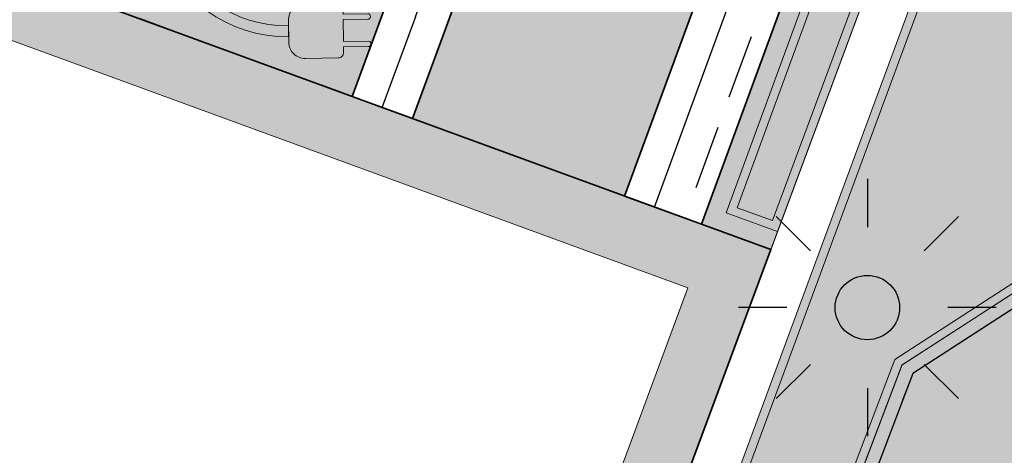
# Model space of a CAD drawing. Header units: metres. Extents: x 154038 to 155227, y 461678 to 462519.
# Tile 249 of 256: x 154745.21 to 154752.85, y 462262.03 to 462265.41. Entities that reach past the tile are written whole.
import ezdxf

# ---------------------------------------------------------------- set-up
doc = ezdxf.new("R2010")
doc.units = ezdxf.units.M
doc.linetypes.add('DASHED', pattern=[0.75, 0.5, -0.25])
doc.linetypes.add('VH-OPSLUITBAND_100X200', pattern=[16, 8, -2, 4, -2])
for name, color, linetype, lineweight in [('B-WE-IE-TERREINAFSCHEIDING_KUNSTMATIG_MUUR-G', 1, 'IE-TERREINAFSCHEIDING_KUNSTMATIG-SO', 18), ('N-WE-KL-ET_LS_OV_LICHTMAST-G', 2, 'Continuous', 25), ('N-WE-KL-ET_LS_OV_LICHTMAST_4M-S', 1, 'Continuous', 25), ('N-WE-VH-KANTOPSLUITING_OPSLUITBAND_100X200-G', 150, 'VH-OPSLUITBAND_100X200', 0), ('N-WE-VH-KANTOPSLUITING_TROTTOIRBAND_130 150-G', 2, 'Continuous', 0), ('N-WE-VH-KANTVERHARDING_MOLGOOT-G', 6, 'Continuous', 18), ('N-WE-VH-KANTVERHARDING_TROTTOIR-STREKLAAG-G', 220, 'Continuous', 18), ('N-WE-VH-VERHARDING_GRASSTEEN_parkeren-G', 3, 'Continuous', 18), ('N-WE-VH-VERHARDING_GRASSTEEN_parkeren-V', 73, 'Continuous', 18), ('N-WE-VH-VERHARDING_STRAATBAKSTEEN-TROTTOIR-HV_DF-G', 2, 'Continuous', 18), ('N-WE-VH-VERHARDING_STRAATBAKSTEEN_Rijbaan-KV_DF-G', 160, 'Continuous', 35), ('N-WE-VH-VERHARDING_STRAATBAKSTEEN_Uitstapstrook_Parkeren-HV_KF-G', 170, 'Continuous', 35), ('N-WE-VW-MARKERING_LAADPLEK-S', 1, 'Continuous', 5)]:
    doc.layers.add(name, color=color, linetype=linetype, lineweight=lineweight)
for name, color, linetype in [('N-GV-GR-GROENVOORZIENING_GRAS-Kazerne-G', 6, 'Continuous'), ('N-PV-VW-MARKERING_Pvak-G', 161, 'DASHED'), ('N-WE-VW-MARKERING_Pvak-H', 21, 'Continuous')]:
    doc.layers.add(name, color=color, linetype=linetype)
doc.layers.add('N-GV-GR-GROENVOORZIENING_GRAS-Kazerne-V', color=7, linetype='Continuous', true_color=0xa8ad00)
for name, color, linetype, lineweight, true_color in [('N-WE-VH-KANTOPSLUITING_OPSLUITBAND_100X200-V', 7, 'Continuous', 5, 0xbbbcbc), ('N-WE-VH-KANTOPSLUITING_TROTTOIRBAND_130 150-V', 7, 'Continuous', 5, 0xa7a8aa), ('N-WE-VH-KANTVERHARDING_MOLGOOT-V', 7, 'Continuous', 18, 0xb76059), ('N-WE-VH-VERHARDING_STRAATBAKSTEEN-TROTTOIR-HV_DF-V', 7, 'Continuous', 18, 0xd14124), ('N-WE-VH-VERHARDING_STRAATBAKSTEEN_Rijbaan-KV_DF-V', 7, 'Continuous', 18, 0xb33d26)]:
    doc.layers.add(name, color=color, linetype=linetype, lineweight=lineweight, true_color=true_color)
doc.linetypes.add('IE-TERREINAFSCHEIDING_KUNSTMATIG-SO', pattern='A,4,[82,NLCS.shx,S=0.75,R=90,X=0,Y=0],4,-2', length=10)

# ---------------------------------------------------------------- blocks, each defined once
blk = doc.blocks.new('*U72')
at = {"color": 0}
for points in [[(-1.991361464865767, -0.4950204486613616), (-2.171507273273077, -0.5596368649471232, 0.414213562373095), (-2.184343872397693, -0.5868326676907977), (-2.184343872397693, -0.5868326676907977, 0.414213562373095), (-2.157148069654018, -0.5996692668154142), (-1.977002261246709, -0.5350528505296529), (-1.96264305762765, -0.5750852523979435, 0.414213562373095), (-1.908251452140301, -0.6007584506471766), (-1.668057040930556, -0.5146032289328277, 0.414213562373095), (-1.591037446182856, -0.3514284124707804), (-1.648474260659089, -0.1912988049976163, 0.414213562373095), (-1.811649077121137, -0.1142792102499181), (-2.051843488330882, -0.2004344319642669, 0.414213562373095), (-2.077516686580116, -0.2548260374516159), (-2.063157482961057, -0.2948584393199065), (-2.243303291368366, -0.3594748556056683, 0.414213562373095), (-2.256139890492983, -0.3866706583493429), (-2.256139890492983, -0.3866706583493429, 0.414213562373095), (-2.228944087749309, -0.3995072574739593), (-2.048798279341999, -0.3348908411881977)], [(-2.10969857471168, -1.189795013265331), (-2.243979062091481, -1.186575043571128, 3.255511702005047), (-1.605396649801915, -0.3113960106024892), (-1.634115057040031, -0.2313312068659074, -3.504651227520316), (-2.322718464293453, -1.099602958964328), (-2.10765948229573, -1.104759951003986)], [(-2.088178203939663, -1.331589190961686), (-1.8072854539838, -1.626284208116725, 0.1989123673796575), (-1.747753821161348, -1.652632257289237), (-1.129606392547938, -1.667455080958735, 0.1989123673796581), (-1.068880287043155, -1.643990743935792), (-0.8663390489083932, -1.450935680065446, -0.1368425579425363), (-0.8260013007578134, -1.429449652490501), (-0.5030020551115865, -1.35809123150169, 0.3451497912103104), (-0.4363162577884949, -1.277073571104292), (-0.431203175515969, -1.063845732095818, 0.4142135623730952), (-0.5141991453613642, -0.976771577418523), (-0.5924972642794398, -0.9748940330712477, -0.9999999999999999), (-0.9605436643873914, -0.9660684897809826), (-1.620215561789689, -0.9502499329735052, -0.9999999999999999), (-1.98826196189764, -0.9414243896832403), (-2.018641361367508, -0.9406959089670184, 0.4142135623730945), (-2.105715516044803, -1.023691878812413), (-2.111642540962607, -1.270863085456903, 0.198912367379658)]]:
    blk.add_lwpolyline(points, format="xyb", close=True, dxfattribs=at)
for centre in [(-1.804238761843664, -0.9458371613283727), (-0.7765204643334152, -0.970481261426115)]:
    blk.add_circle(centre, 0.1415463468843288, dxfattribs=at)
blk = doc.blocks.new('SKL-ET_OV_LICHTMAST-N')
at = {"layer": 'N-WE-KL-ET_LS_OV_LICHTMAST-G'}
for points in [[(0, 1), (0, 0.625)], [(-0.7071067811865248, 0.707106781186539), (-0.4419417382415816, 0.4419417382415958)], [(0.44194173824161, 0.4419417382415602), (0.7071067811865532, 0.7071067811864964)], [(-0.625, 0), (-1, 0)], [(1, 0), (0.625, 0)], [(-0.7071067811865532, -0.7071067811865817), (-0.4419417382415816, -0.44194173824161)], [(0.4419417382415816, -0.4419417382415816), (0.7071067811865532, -0.7071067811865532)], [(0, -0.625), (0, -1)]]:
    blk.add_lwpolyline(points, dxfattribs=at)
blk.add_circle((0, 0), 0.25, dxfattribs=at)

msp = doc.modelspace()

# ---------------------------------------------------------------- hatches: boundary and pattern name
at = {"layer": 'N-GV-GR-GROENVOORZIENING_GRAS-Kazerne-V'}
h = msp.add_hatch(color=256, dxfattribs=at)
h.dxf.hatch_style = 1
h.paths.add_polyline_path([(154757.537, 462265.439), (154756.307, 462265.742), (154755.804, 462265.866), (154755.533, 462264.858), (154752.141, 462262.663), (154750.665, 462258.767), (154755.439, 462257.212)])
h = msp.add_hatch(color=256, dxfattribs=at)
h.dxf.hatch_style = 1
h.paths.add_polyline_path([(154757.537, 462265.439), (154756.307, 462265.742), (154755.804, 462265.866), (154755.533, 462264.858), (154752.141, 462262.663), (154750.665, 462258.767), (154755.439, 462257.212)])
at = {"layer": 'N-WE-VH-KANTOPSLUITING_OPSLUITBAND_100X200-V'}
h = msp.add_hatch(color=256, dxfattribs=at)
h.dxf.hatch_style = 1
edge = h.paths.add_edge_path()
edge.add_line((154756.3309355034, 462265.8390932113), (154755.7328541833, 462265.9865327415))
edge.add_line((154755.7328541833, 462265.9865327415), (154755.4464070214, 462264.9210761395))
edge.add_line((154755.4464070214, 462264.9210761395), (154752.0591650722, 462262.7291551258))
edge.add_line((154752.0591650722, 462262.7291551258), (154748.4512939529, 462253.2370061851))
edge.add_line((154748.4512939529, 462253.2370061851), (154745.3001447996, 462254.3574147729))
edge.add_line((154745.3001447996, 462254.3574147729), (154738.9915654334, 462237.120030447))
edge.add_line((154738.9915654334, 462237.120030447), (154742.6912549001, 462235.7851424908))
edge.add_line((154742.6912549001, 462235.7851424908), (154740.5515974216, 462229.9977031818))
edge.add_line((154740.5515974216, 462229.9977031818), (154736.8899156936, 462231.3173063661))
edge.add_line((154736.8899156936, 462231.3173063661), (154732.143570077, 462218.2759631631))
edge.add_arc((154733.0832699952, 462217.9339630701), 1.000000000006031, 160.0012225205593, 250.1388024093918)
edge.add_line((154732.7435273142, 462216.9934446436), (154738.0457674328, 462215.0781209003))
edge.add_line((154738.0457674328, 462215.0781209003), (154742.1728850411, 462216.4614030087))
edge.add_line((154742.1728850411, 462216.4614030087), (154742.593, 462215.215))
edge.add_line((154742.593, 462215.215), (154742.6877617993, 462215.2469405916))
edge.add_line((154742.6877617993, 462215.2469405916), (154742.2357617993, 462216.5879405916))
edge.add_line((154742.2357617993, 462216.5879405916), (154738.047, 462215.184))
edge.add_line((154738.047, 462215.184), (154732.7775015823, 462217.0874964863))
edge.add_arc((154733.0832699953, 462217.9339630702), 0.9000000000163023, 160.0012225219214, 250.1388024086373, ccw=False)
edge.add_line((154732.2375400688, 462218.2417631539), (154736.9497932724, 462231.1894320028))
edge.add_line((154736.9497932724, 462231.1894320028), (154740.611, 462229.87))
edge.add_line((154740.611, 462229.87), (154742.82, 462235.845))
edge.add_line((154742.82, 462235.845), (154739.12, 462237.18))
edge.add_line((154739.12, 462237.18), (154745.36, 462254.23))
edge.add_line((154745.36, 462254.23), (154748.51, 462253.11))
edge.add_line((154748.51, 462253.11), (154752.141, 462262.663))
edge.add_line((154752.141, 462262.663), (154755.533, 462264.858))
edge.add_line((154755.533, 462264.858), (154755.804, 462265.866))
edge.add_line((154755.804, 462265.866), (154756.307, 462265.742))
edge.add_line((154756.307, 462265.742), (154756.3309355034, 462265.8390932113))
at = {"layer": 'N-WE-VH-KANTOPSLUITING_TROTTOIRBAND_130 150-V'}
h = msp.add_hatch(color=256, dxfattribs=at)
h.dxf.hatch_style = 1
h.paths.add_polyline_path([(154735.4572394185, 462274.2848344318), (154752.2416894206, 462268.1368317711), (154750.6939406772, 462263.911376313), (154751.091914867, 462263.7656017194), (154751.0397480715, 462263.6249638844), (154750.5015005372, 462263.8221194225), (154752.0492492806, 462268.0475748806), (154735.4041623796, 462274.1445300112)])
at = {"layer": 'N-WE-VH-KANTVERHARDING_MOLGOOT-V'}
h = msp.add_hatch(color=256, dxfattribs=at)
h.dxf.hatch_style = 1
edge = h.paths.add_edge_path()
edge.add_arc((154735.5031648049, 462271.5015949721), 5.500000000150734, 125.938465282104, 138.1345543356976, ccw=False)
edge.add_line((154732.2751265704, 462275.9546578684), (154735.5535787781, 462278.331221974))
edge.add_line((154735.5535787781, 462278.331221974), (154735.8470371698, 462277.9263983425))
edge.add_line((154735.8470371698, 462277.9263983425), (154732.5685849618, 462275.549834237))
edge.add_arc((154735.503167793, 462271.5015971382), 5.00000000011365, 125.9385023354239, 138.134550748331)
edge.add_arc((154733.2690260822, 462273.5037486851), 1.999999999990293, 138.1345799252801, 197.618211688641)
edge.add_arc((154736.1283149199, 462274.4117704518), 5.000006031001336, 197.6182283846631, 249.8332006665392)
edge.add_line((154734.4045412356, 462269.7183000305), (154751.0397480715, 462263.6249638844))
edge.add_line((154751.0397480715, 462263.6249638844), (154749.540967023, 462259.5858871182))
edge.add_line((154749.540967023, 462259.5858871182), (154731.4373129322, 462266.2171031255))
edge.add_arc((154730.4054804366, 462263.4001328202), 2.999999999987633, 69.88264298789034, 159.8812514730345)
edge.add_line((154727.5885351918, 462264.43203373), (154713.9613245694, 462227.2316535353))
edge.add_line((154713.9613245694, 462227.2316535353), (154664.0630640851, 462245.5103405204))
edge.add_line((154664.0630640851, 462245.5103405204), (154664.2350475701, 462245.9798313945))
edge.add_line((154664.2350475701, 462245.9798313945), (154713.6638171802, 462227.8731278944))
edge.add_line((154713.6638171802, 462227.8731278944), (154727.1190443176, 462264.604017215))
edge.add_arc((154730.4054804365, 462263.4001328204), 3.499999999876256, 69.88264298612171, 159.8812514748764, ccw=False)
edge.add_line((154731.6092850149, 462266.6865981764), (154749.2454149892, 462260.226632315))
edge.add_line((154749.2454149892, 462260.226632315), (154750.3963016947, 462263.3281658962))
edge.add_line((154750.3963016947, 462263.3281658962), (154734.2366165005, 462269.2473224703))
edge.add_arc((154736.1283081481, 462274.4117684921), 5.50000000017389, 197.6181944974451, 249.8826569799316, ccw=False)
edge.add_arc((154733.2690250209, 462273.5037486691), 2.500000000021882, 138.134648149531, 197.6181433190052, ccw=False)
at = {"layer": 'N-WE-VH-VERHARDING_GRASSTEEN_parkeren-V'}
h = msp.add_hatch(color=256, dxfattribs=at)
h.dxf.hatch_style = 1
h.paths.add_polyline_path([(154749.3409751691, 462269.0395928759), (154747.4629934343, 462269.7274817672), (154745.9100140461, 462265.5039422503), (154747.7879956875, 462264.8160533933)])
h = msp.add_hatch(color=256, dxfattribs=at)
h.dxf.hatch_style = 1
h.paths.add_polyline_path([(154751.4573558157, 462268.2643521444), (154749.8104706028, 462268.8676206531), (154748.2574910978, 462264.644081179), (154749.904354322, 462264.0408207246)])
at = {"layer": 'N-WE-VH-VERHARDING_STRAATBAKSTEEN-TROTTOIR-HV_DF-V'}
h = msp.add_hatch(color=256, dxfattribs=at)
h.dxf.hatch_style = 1
h.paths.add_polyline_path([(154735.4572394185, 462274.2848344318), (154735.48, 462274.345), (154749.853, 462270.9350000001), (154749.538, 462269.6510000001), (154752.818, 462268.419), (154751.091914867, 462263.7656017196), (154750.6939406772, 462263.911376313), (154752.2416894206, 462268.1368317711)])
h = msp.add_hatch(color=256, dxfattribs=at)
h.dxf.hatch_style = 1
h.paths.add_polyline_path([(154753.518, 462268.298), (154755.248, 462267.692), (154754.617, 462265.962), (154752.887, 462266.568)], flags=16)
h.paths.add_polyline_path([(154752.0567860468, 462262.7276156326), (154755.4487860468, 462264.9226156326), (154755.7328541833, 462265.9865327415), (154756.3309355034, 462265.8390932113), (154756.495, 462266.502), (154757.73, 462266.196), (154758.4859551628, 462269.2488189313), (154750.25996331, 462271.1720085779), (154749.943, 462269.8510000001), (154753.2670000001, 462268.6250000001), (154749.042, 462257.1730000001), (154747.94, 462254.29), (154745.5947130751, 462255.1626790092), (154745.3001447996, 462254.3574147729), (154748.4512939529, 462253.2370061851)])
at = {"layer": 'N-WE-VH-VERHARDING_STRAATBAKSTEEN_Rijbaan-KV_DF-V'}
h = msp.add_hatch(color=256, dxfattribs=at)
h.dxf.hatch_style = 1
edge = h.paths.add_edge_path()
edge.add_line((154346.3655189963, 462123.4474894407), (154339.6690574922, 462103.1804047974))
edge.add_line((154339.6690574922, 462103.1804047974), (154331.5193567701, 462083.4356807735))
edge.add_line((154331.5193567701, 462083.4356807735), (154321.8864262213, 462064.3270959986))
edge.add_line((154321.8864262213, 462064.3270959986), (154319.064452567, 462059.5558212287))
edge.add_line((154319.064452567, 462059.5558212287), (154316.2103360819, 462061.243890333))
edge.add_arc((154313.6649621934, 462056.9402788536), 4.999999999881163, 59.39777921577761, 149.4251789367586)
edge.add_line((154309.3601339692, 462059.4835943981), (154295.4018813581, 462035.8577883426))
edge.add_arc((154299.7067095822, 462033.3144727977), 4.999999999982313, 149.425178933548, 239.2784399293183)
edge.add_line((154297.1523773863, 462029.0161723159), (154310.3450331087, 462021.1762305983))
edge.add_arc((154317.2452423, 462033.549449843), 14.16719595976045, 240.8527758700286, 248.9522969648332)
edge.add_line((154312.1571632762, 462020.327464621), (154334.4042784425, 462011.1510402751))
edge.add_arc((154336.3108423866, 462015.7732706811), 4.999999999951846, 247.5849764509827, 256.0899883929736)
edge.add_line((154335.1088540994, 462010.9198982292), (154350.5998025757, 462007.0834033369))
edge.add_arc((154349.3978142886, 462002.2300308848), 5.000000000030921, 59.37977109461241, 76.0899883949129, ccw=False)
edge.add_line((154351.944540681, 462006.5328421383), (154352.6260687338, 462006.1294627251))
edge.add_arc((154355.1727951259, 462010.4322739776), 4.999999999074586, 239.3797710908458, 256.0899883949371)
edge.add_line((154353.9708068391, 462005.5789015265), (154356.9781779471, 462004.8340984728))
edge.add_line((154356.9781779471, 462004.8340984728), (154367.5271780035, 462002.1693614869))
edge.add_line((154367.5271780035, 462002.1693614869), (154370.594703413, 462001.3944872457))
edge.add_arc((154371.8192663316, 462006.2422130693), 5.000000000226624, 255.8233322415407, 334.7988763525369)
edge.add_line((154376.3433598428, 462004.1132278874), (154378.3551998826, 462008.3883879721))
edge.add_arc((154373.8311063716, 462010.5173731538), 5.000000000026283, 334.7988763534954, 345.8749618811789)
edge.add_line((154378.6799336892, 462009.2971790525), (154401.6515090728, 462100.5820018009))
edge.add_line((154401.6515090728, 462100.5820018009), (154406.9852191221, 462099.2397882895))
edge.add_line((154406.9852191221, 462099.2397882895), (154397.3315953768, 462060.8780600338))
edge.add_line((154397.3315953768, 462060.8780600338), (154396.6527595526, 462061.0488872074))
edge.add_line((154396.6527595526, 462061.0488872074), (154394.6715745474, 462053.1760217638))
edge.add_line((154394.6715745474, 462053.1760217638), (154395.3511736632, 462053.0050023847))
edge.add_line((154395.3511736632, 462053.0050023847), (154390.2256132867, 462032.6401919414))
edge.add_line((154390.2256132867, 462032.6401919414), (154389.5467596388, 462032.8109482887))
edge.add_line((154389.5467596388, 462032.8109482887), (154388.7372010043, 462029.5939109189))
edge.add_line((154388.7372010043, 462029.5939109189), (154389.4156288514, 462029.4214625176))
edge.add_line((154389.4156288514, 462029.4214625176), (154383.7651946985, 462006.9676746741))
edge.add_line((154383.7651946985, 462006.9676746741), (154376.807218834, 461992.1819759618))
edge.add_arc((154381.331312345, 461990.0529907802), 4.999999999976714, 154.7988763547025, 166.0156035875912)
edge.add_line((154376.4795044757, 461991.2612789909), (154371.1051861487, 461969.68365288))
edge.add_line((154371.1051861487, 461969.68365288), (154363.8723419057, 461953.1420104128))
edge.add_arc((154368.4536651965, 461951.1389210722), 5.000088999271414, 156.3836358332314, 248.3411709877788)
edge.add_line((154366.60823727, 461946.491848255), (154366.6592998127, 461946.4715747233))
edge.add_line((154366.6592998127, 461946.4715747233), (154352.2416857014, 461952.1958481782))
edge.add_arc((154354.0386536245, 461956.8622859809), 5.000473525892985, 248.939130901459, 336.380420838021)
edge.add_line((154358.6202168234, 461954.8587855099), (154365.8806715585, 461971.4635736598))
edge.add_line((154365.8806715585, 461971.4635736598), (154371.1315098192, 461992.5091953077))
edge.add_arc((154366.27970195, 461993.7174835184), 4.999999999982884, 346.0156035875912, 435.8233322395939)
edge.add_line((154367.5042648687, 461998.5652093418), (154356.1296396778, 462001.438503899))
edge.add_line((154356.1296396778, 462001.438503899), (154353.1565705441, 462002.1748154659))
edge.add_arc((154351.9545822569, 461997.321443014), 4.99999999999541, 76.08998839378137, 92.77818827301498)
edge.add_line((154351.7122345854, 462002.315566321), (154350.8803402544, 462002.2858641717))
edge.add_arc((154350.6379925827, 462007.2799874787), 4.999999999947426, 256.0899883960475, 272.778188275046, ccw=False)
edge.add_line((154349.4360042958, 462002.4266150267), (154337.7325265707, 462005.3251033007))
edge.add_arc((154337.2517312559, 462003.38375432), 1.999999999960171, 76.08998839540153, 165.7499673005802)
edge.add_line((154335.3132697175, 462003.8760620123), (154335.1888994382, 462003.3863540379))
edge.add_line((154335.1888994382, 462003.3863540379), (154331.809089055, 462004.2350527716))
edge.add_line((154331.809089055, 462004.2350527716), (154332.0188515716, 462005.1214022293))
edge.add_arc((154330.0726110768, 462005.5819974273), 1.999999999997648, 346.6854067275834, 427.584976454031)
edge.add_line((154330.8352366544, 462007.4308895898), (154310.3759552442, 462015.8698735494))
edge.add_arc((154317.2452423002, 462033.5494498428), 18.96719595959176, 240.6390520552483, 248.76667882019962, ccw=False)
edge.add_line((154307.9454396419, 462017.0186243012), (154294.2962136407, 462025.129890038))
edge.add_arc((154292.7636143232, 462022.5509097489), 2.999999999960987, 59.27843992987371, 165.8531268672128)
edge.add_line((154289.8545971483, 462023.2841348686), (154287.8359008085, 462015.2751044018))
edge.add_line((154287.8359008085, 462015.2751044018), (154283.8632318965, 462016.2799413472))
edge.add_line((154283.8632318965, 462016.2799413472), (154284.9895646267, 462020.85211158))
edge.add_line((154284.9895646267, 462020.85211158), (154281.4008986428, 462022.9723146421))
edge.add_line((154281.4008986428, 462022.9723146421), (154304.5232118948, 462062.1092541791))
edge.add_arc((154313.1334630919, 462057.0210789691), 10.00129754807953, 72.70910643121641, 149.419295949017, ccw=False)
edge.add_arc((154316.7007223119, 462068.4799534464), 2.000000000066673, 252.7032232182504, 333.2466271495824)
edge.add_line((154318.4866272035, 462067.5796514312), (154327.4245828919, 462085.3096333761))
edge.add_line((154327.4245828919, 462085.3096333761), (154335.4473333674, 462104.7467881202))
edge.add_line((154335.4473333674, 462104.7467881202), (154342.0407687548, 462124.7020604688))
edge.add_line((154342.0407687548, 462124.7020604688), (154352.1387758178, 462165.04183881))
edge.add_line((154352.1387758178, 462165.04183881), (154355.7628846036, 462164.1322223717))
edge.add_line((154355.7628846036, 462164.1322223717), (154353.9603339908, 462153.7867322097))
edge.add_line((154353.9603339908, 462153.7867322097), (154346.3655189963, 462123.4474894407))
edge = h.paths.add_edge_path(flags=17)
edge.add_arc((154735.5031688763, 462271.5015979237), 4.999999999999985, 125.9385176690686, 138.150287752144, ccw=False)
edge.add_line((154732.5685849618, 462275.549834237), (154735.8470371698, 462277.9263983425))
edge.add_arc((154736.4339539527, 462277.1167510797), 1.000000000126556, 44.27258667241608, 125.93851766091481, ccw=False)
edge.add_line((154737.1499807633, 462277.8148238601), (154732.334294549, 462282.9696525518))
edge.add_arc((154731.6182677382, 462282.2715797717), 1.000000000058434, -54.06148233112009, 44.272586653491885, ccw=False)
edge.add_line((154732.2051845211, 462281.4619325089), (154729.9240080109, 462279.8082978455))
edge.add_arc((154735.7931758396, 462271.7118252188), 9.999999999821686, 125.9385176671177, 159.8812514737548)
edge.add_line((154726.4033583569, 462275.1514949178), (154712.1371545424, 462236.2067526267))
edge.add_arc((154709.3202092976, 462237.2386535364), 3.000000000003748, 249.8812514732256, 339.8812514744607, ccw=False)
edge.add_line((154708.2883083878, 462234.4217082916), (154663.7725424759, 462250.7286845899))
edge.add_line((154663.7725424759, 462250.7286845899), (154656.1079703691, 462250.0630933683))
edge.add_line((154656.1079703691, 462250.0630933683), (154584.3613417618, 462276.2290524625))
edge.add_arc((154586.0632988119, 462280.9304984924), 5.000025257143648, 159.6304989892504, 250.09938210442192, ccw=False)
edge.add_line((154581.3759381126, 462282.6708726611), (154586.6440892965, 462297.0625800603))
edge.add_line((154586.6440892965, 462297.0625800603), (154545.8382322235, 462312.2135262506))
edge.add_line((154545.8382322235, 462312.2135262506), (154543.9238186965, 462307.0574598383))
edge.add_line((154543.9238186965, 462307.0574598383), (154578.6714521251, 462294.1558922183))
edge.add_arc((154577.6272265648, 462291.3434923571), 3.000000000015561, -20.21334639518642, 69.63036995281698, ccw=False)
edge.add_line((154580.442464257, 462290.3069419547), (154576.1003610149, 462278.5139286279))
edge.add_arc((154571.4082981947, 462280.2415126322), 5.000000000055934, 301.49318088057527, 339.7866536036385, ccw=False)
edge.add_arc((154579.2442544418, 462267.4509774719), 9.999999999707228, 121.4931808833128, 159.6303699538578)
edge.add_line((154569.869588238, 462270.9317293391), (154560.0751634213, 462244.5540653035))
edge.add_arc((154557.2717091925, 462245.6220748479), 2.999999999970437, 249.9106884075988, 339.14506041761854, ccw=False)
edge.add_line((154556.2412556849, 462242.8045998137), (154537.0470548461, 462249.8246199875))
edge.add_arc((154536.360085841, 462247.9463032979), 2.000000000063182, 69.9106884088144, 159.7067651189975)
edge.add_line((154534.484226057, 462248.6399531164), (154518.7866293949, 462206.1884314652))
edge.add_line((154518.7866293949, 462206.1884314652), (154517.1266457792, 462201.6684760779))
edge.add_line((154517.1266457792, 462201.6684760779), (154504.0308506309, 462166.2479160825))
edge.add_line((154504.0308506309, 462166.2479160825), (154508.5329932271, 462164.5833704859))
edge.add_line((154508.5329932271, 462164.5833704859), (154521.6305956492, 462200.0088186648))
edge.add_line((154521.6305956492, 462200.0088186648), (154523.2905399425, 462204.5286669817))
edge.add_line((154523.2905399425, 462204.5286669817), (154536.2906664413, 462239.6853322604))
edge.add_arc((154540.9803159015, 462237.9512077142), 5.000000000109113, 69.91068840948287, 159.706765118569, ccw=False)
edge.add_line((154542.6977384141, 462242.6469994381), (154554.4056087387, 462238.3650037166))
edge.add_arc((154557.1538001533, 462245.8775869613), 7.999466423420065, 249.90688527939, 339.6332798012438)
edge.add_line((154564.6531743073, 462243.093552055), (154574.4386699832, 462269.447448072))
edge.add_arc((154579.1259759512, 462267.7069990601), 5.000000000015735, 69.96311292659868, 159.6294766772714, ccw=False)
edge.add_line((154580.8391011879, 462272.4043602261), (154655.4630948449, 462245.1890275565))
edge.add_line((154655.4630948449, 462245.1890275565), (154663.1240823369, 462245.8543074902))
edge.add_line((154663.1240823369, 462245.8543074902), (154713.9613245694, 462227.2316535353))
edge.add_line((154713.9613245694, 462227.2316535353), (154727.5885351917, 462264.4320337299))
edge.add_arc((154730.4054804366, 462263.4001328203), 2.999999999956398, 69.882642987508, 159.8812514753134, ccw=False)
edge.add_line((154731.4373129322, 462266.2171031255), (154749.540967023, 462259.5858871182))
edge.add_line((154749.540967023, 462259.5858871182), (154751.0397480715, 462263.6249638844))
edge.add_line((154751.0397480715, 462263.6249638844), (154734.4045412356, 462269.7183000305))
edge.add_arc((154736.1283149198, 462274.4117704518), 5.000006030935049, 197.6182283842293, 249.83320066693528, ccw=False)
edge.add_arc((154733.2690260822, 462273.5037486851), 2.000000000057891, 138.1345799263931, 197.6182116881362, ccw=False)
edge.add_line((154731.7795971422, 462274.8385151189), (154731.7786818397, 462274.8374930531))
edge = h.paths.add_edge_path(flags=0)
edge.add_arc((154536.360085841, 462247.9463032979), 2.000000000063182, 69.9106884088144, 159.7067651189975, ccw=False)
edge.add_arc((154536.360085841, 462247.9463032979), 2.000000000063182, 69.9106884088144, 159.7067651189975)
edge = h.paths.add_edge_path(flags=0)
edge.add_arc((154735.7931758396, 462271.7118252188), 9.999999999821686, 125.93851766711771, 159.8812514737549, ccw=False)
edge.add_arc((154735.7931758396, 462271.7118252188), 9.999999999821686, 125.9385176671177, 159.8812514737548)
edge = h.paths.add_edge_path(flags=17)
edge.add_arc((154735.5031688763, 462271.5015979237), 4.999999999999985, 125.9385176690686, 138.150287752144)
edge.add_line((154731.7795971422, 462274.8385151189), (154731.7786818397, 462274.8374930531))
edge.add_arc((154733.2690260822, 462273.5037486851), 2.000000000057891, 138.134579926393, 197.6182116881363)
edge.add_arc((154736.1283149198, 462274.4117704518), 5.000006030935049, 197.6182283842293, 249.8332006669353)
edge.add_line((154751.0397480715, 462263.6249638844), (154734.4045412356, 462269.7183000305))
edge.add_line((154749.540967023, 462259.5858871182), (154751.0397480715, 462263.6249638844))
edge.add_line((154731.4373129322, 462266.2171031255), (154749.540967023, 462259.5858871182))
edge.add_arc((154730.4054804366, 462263.4001328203), 2.999999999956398, 69.88264298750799, 159.8812514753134)
edge.add_line((154713.9613245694, 462227.2316535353), (154727.5885351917, 462264.4320337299))
edge.add_line((154663.1240823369, 462245.8543074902), (154713.9613245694, 462227.2316535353))
edge.add_line((154655.4630948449, 462245.1890275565), (154663.1240823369, 462245.8543074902))
edge.add_line((154580.8391011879, 462272.4043602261), (154655.4630948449, 462245.1890275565))
edge.add_arc((154579.1259759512, 462267.7069990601), 5.000000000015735, 69.96311292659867, 159.6294766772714)
edge.add_line((154564.6531743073, 462243.093552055), (154574.4386699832, 462269.447448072))
edge.add_arc((154557.1538001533, 462245.8775869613), 7.999466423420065, 249.90688527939, 339.6332798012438)
edge.add_line((154542.6977384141, 462242.6469994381), (154554.4056087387, 462238.3650037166))
edge.add_arc((154540.9803159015, 462237.9512077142), 5.000000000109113, 69.9106884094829, 159.706765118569)
edge.add_line((154523.2905399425, 462204.5286669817), (154536.2906664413, 462239.6853322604))
edge.add_line((154521.6305956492, 462200.0088186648), (154523.2905399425, 462204.5286669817))
edge.add_line((154508.5329932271, 462164.5833704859), (154521.6305956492, 462200.0088186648))
edge.add_line((154504.0308506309, 462166.2479160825), (154508.5329932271, 462164.5833704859))
edge.add_line((154517.1266457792, 462201.6684760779), (154504.0308506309, 462166.2479160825))
edge.add_line((154518.7866293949, 462206.1884314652), (154517.1266457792, 462201.6684760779))
edge.add_line((154534.484226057, 462248.6399531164), (154518.7866293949, 462206.1884314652))
edge.add_arc((154536.360085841, 462247.9463032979), 2.000000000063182, 69.9106884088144, 159.7067651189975)
edge.add_line((154556.2412556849, 462242.8045998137), (154537.0470548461, 462249.8246199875))
edge.add_arc((154557.2717091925, 462245.6220748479), 2.999999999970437, 249.9106884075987, 339.1450604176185)
edge.add_line((154569.869588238, 462270.9317293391), (154560.0751634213, 462244.5540653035))
edge.add_arc((154579.2442544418, 462267.4509774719), 9.999999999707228, 121.4931808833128, 159.6303699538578)
edge.add_arc((154571.4082981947, 462280.2415126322), 5.000000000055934, 301.4931808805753, 339.7866536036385)
edge.add_line((154580.442464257, 462290.3069419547), (154576.1003610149, 462278.5139286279))
edge.add_arc((154577.6272265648, 462291.3434923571), 3.000000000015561, 339.7866536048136, 429.6303699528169)
edge.add_line((154543.9238186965, 462307.0574598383), (154578.6714521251, 462294.1558922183))
edge.add_line((154545.8382322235, 462312.2135262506), (154543.9238186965, 462307.0574598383))
edge.add_line((154586.6440892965, 462297.0625800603), (154545.8382322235, 462312.2135262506))
edge.add_line((154581.3759381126, 462282.6708726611), (154586.6440892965, 462297.0625800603))
edge.add_arc((154586.0632988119, 462280.9304984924), 5.000025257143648, 159.6304989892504, 250.0993821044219)
edge.add_line((154656.1079703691, 462250.0630933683), (154584.3613417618, 462276.2290524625))
edge.add_line((154663.7725424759, 462250.7286845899), (154656.1079703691, 462250.0630933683))
edge.add_line((154708.2883083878, 462234.4217082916), (154663.7725424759, 462250.7286845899))
edge.add_arc((154709.3202092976, 462237.2386535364), 3.000000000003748, 249.8812514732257, 339.8812514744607)
edge.add_line((154726.4033583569, 462275.1514949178), (154712.1371545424, 462236.2067526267))
edge.add_arc((154735.7931758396, 462271.7118252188), 9.999999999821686, 125.9385176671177, 159.8812514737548)
edge.add_line((154732.2051845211, 462281.4619325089), (154729.9240080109, 462279.8082978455))
edge.add_arc((154731.6182677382, 462282.2715797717), 1.000000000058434, 305.9385176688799, 404.2725866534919)
edge.add_line((154732.334294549, 462282.9696525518), (154737.1499807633, 462277.8148238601))
edge.add_arc((154736.4339539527, 462277.1167510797), 1.000000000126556, 44.27258667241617, 125.9385176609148)
edge.add_line((154735.8470371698, 462277.9263983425), (154732.5685849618, 462275.549834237))
edge = h.paths.add_edge_path(flags=0)
edge.add_arc((154736.1283149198, 462274.4117704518), 5.000006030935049, 197.6182283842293, 249.8332006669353)
edge.add_arc((154736.1283149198, 462274.4117704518), 5.000006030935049, 197.6182283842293, 249.8332006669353)
edge = h.paths.add_edge_path(flags=0)
edge.add_arc((154733.2690260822, 462273.5037486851), 2.000000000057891, 138.134579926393, 197.6182116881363)
edge.add_arc((154733.2690260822, 462273.5037486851), 2.000000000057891, 138.134579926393, 197.6182116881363)
edge = h.paths.add_edge_path(flags=0)
edge.add_line((154731.7795971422, 462274.8385151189), (154731.7786818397, 462274.8374930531))
edge.add_line((154731.7795971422, 462274.8385151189), (154731.7786818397, 462274.8374930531))
edge = h.paths.add_edge_path(flags=0)
edge.add_arc((154735.5031688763, 462271.5015979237), 4.999999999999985, 125.9385176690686, 138.150287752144)
edge.add_arc((154735.5031688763, 462271.5015979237), 4.999999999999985, 125.9385176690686, 138.150287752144)
edge = h.paths.add_edge_path(flags=0)
edge.add_line((154732.2051845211, 462281.4619325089), (154729.9240080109, 462279.8082978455))
edge.add_line((154732.2051845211, 462281.4619325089), (154729.9240080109, 462279.8082978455))
edge = h.paths.add_edge_path(flags=0)
edge.add_arc((154731.6182677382, 462282.2715797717), 1.000000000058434, 305.9385176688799, 404.2725866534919)
edge.add_arc((154731.6182677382, 462282.2715797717), 1.000000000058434, 305.9385176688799, 404.2725866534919)
edge = h.paths.add_edge_path(flags=0)
edge.add_line((154737.1499807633, 462277.8148238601), (154732.334294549, 462282.9696525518))
edge.add_line((154737.1499807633, 462277.8148238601), (154732.334294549, 462282.9696525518))
edge = h.paths.add_edge_path(flags=0)
edge.add_arc((154736.4339539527, 462277.1167510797), 1.000000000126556, 44.27258667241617, 125.9385176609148)
edge.add_arc((154736.4339539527, 462277.1167510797), 1.000000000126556, 44.27258667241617, 125.9385176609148)
edge = h.paths.add_edge_path(flags=0)
edge.add_line((154732.5685849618, 462275.549834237), (154735.8470371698, 462277.9263983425))
edge.add_line((154732.5685849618, 462275.549834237), (154735.8470371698, 462277.9263983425))
edge = h.paths.add_edge_path(flags=0)
edge.add_line((154556.2412556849, 462242.8045998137), (154537.0470548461, 462249.8246199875))
edge.add_line((154556.2412556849, 462242.8045998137), (154537.0470548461, 462249.8246199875))
edge = h.paths.add_edge_path(flags=0)
edge.add_arc((154557.2717091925, 462245.6220748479), 2.999999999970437, 249.9106884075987, 339.1450604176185)
edge.add_arc((154557.2717091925, 462245.6220748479), 2.999999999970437, 249.9106884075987, 339.1450604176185)
edge = h.paths.add_edge_path(flags=0)
edge.add_line((154569.869588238, 462270.9317293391), (154560.0751634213, 462244.5540653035))
edge.add_line((154569.869588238, 462270.9317293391), (154560.0751634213, 462244.5540653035))
edge = h.paths.add_edge_path(flags=0)
edge.add_arc((154579.2442544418, 462267.4509774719), 9.999999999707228, 121.4931808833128, 159.6303699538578)
edge.add_arc((154579.2442544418, 462267.4509774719), 9.999999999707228, 121.4931808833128, 159.6303699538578)
edge = h.paths.add_edge_path(flags=0)
edge.add_arc((154571.4082981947, 462280.2415126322), 5.000000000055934, 301.4931808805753, 339.7866536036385)
edge.add_arc((154571.4082981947, 462280.2415126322), 5.000000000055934, 301.4931808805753, 339.7866536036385)
edge = h.paths.add_edge_path(flags=0)
edge.add_line((154580.442464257, 462290.3069419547), (154576.1003610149, 462278.5139286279))
edge.add_line((154580.442464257, 462290.3069419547), (154576.1003610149, 462278.5139286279))
edge = h.paths.add_edge_path(flags=0)
edge.add_arc((154577.6272265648, 462291.3434923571), 3.000000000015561, 339.7866536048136, 429.6303699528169)
edge.add_arc((154577.6272265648, 462291.3434923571), 3.000000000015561, 339.7866536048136, 429.6303699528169)
edge = h.paths.add_edge_path(flags=0)
edge.add_line((154543.9238186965, 462307.0574598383), (154578.6714521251, 462294.1558922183))
edge.add_line((154543.9238186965, 462307.0574598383), (154578.6714521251, 462294.1558922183))
edge = h.paths.add_edge_path(flags=0)
edge.add_line((154545.8382322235, 462312.2135262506), (154543.9238186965, 462307.0574598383))
edge.add_line((154545.8382322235, 462312.2135262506), (154543.9238186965, 462307.0574598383))
edge = h.paths.add_edge_path(flags=0)
edge.add_line((154586.6440892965, 462297.0625800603), (154545.8382322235, 462312.2135262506))
edge.add_line((154586.6440892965, 462297.0625800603), (154545.8382322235, 462312.2135262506))
edge = h.paths.add_edge_path(flags=0)
edge.add_line((154581.3759381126, 462282.6708726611), (154586.6440892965, 462297.0625800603))
edge.add_line((154581.3759381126, 462282.6708726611), (154586.6440892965, 462297.0625800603))
edge = h.paths.add_edge_path(flags=0)
edge.add_arc((154586.0632988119, 462280.9304984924), 5.000025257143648, 159.6304989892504, 250.0993821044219)
edge.add_arc((154586.0632988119, 462280.9304984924), 5.000025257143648, 159.6304989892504, 250.0993821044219)
edge = h.paths.add_edge_path(flags=0)
edge.add_line((154656.1079703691, 462250.0630933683), (154584.3613417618, 462276.2290524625))
edge.add_line((154656.1079703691, 462250.0630933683), (154584.3613417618, 462276.2290524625))
edge = h.paths.add_edge_path(flags=0)
edge.add_line((154663.7725424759, 462250.7286845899), (154656.1079703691, 462250.0630933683))
edge.add_line((154663.7725424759, 462250.7286845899), (154656.1079703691, 462250.0630933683))
edge = h.paths.add_edge_path(flags=0)
edge.add_line((154708.2883083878, 462234.4217082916), (154663.7725424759, 462250.7286845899))
edge.add_line((154708.2883083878, 462234.4217082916), (154663.7725424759, 462250.7286845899))
edge = h.paths.add_edge_path(flags=0)
edge.add_arc((154709.3202092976, 462237.2386535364), 3.000000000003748, 249.8812514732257, 339.8812514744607)
edge.add_arc((154709.3202092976, 462237.2386535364), 3.000000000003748, 249.8812514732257, 339.8812514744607)
edge = h.paths.add_edge_path(flags=0)
edge.add_line((154726.4033583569, 462275.1514949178), (154712.1371545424, 462236.2067526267))
edge.add_line((154726.4033583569, 462275.1514949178), (154712.1371545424, 462236.2067526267))
edge = h.paths.add_edge_path(flags=0)
edge.add_line((154751.0397480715, 462263.6249638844), (154734.4045412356, 462269.7183000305))
edge.add_line((154751.0397480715, 462263.6249638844), (154734.4045412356, 462269.7183000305))
edge = h.paths.add_edge_path(flags=0)
edge.add_line((154749.540967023, 462259.5858871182), (154751.0397480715, 462263.6249638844))
edge.add_line((154749.540967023, 462259.5858871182), (154751.0397480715, 462263.6249638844))
edge = h.paths.add_edge_path(flags=0)
edge.add_line((154731.4373129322, 462266.2171031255), (154749.540967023, 462259.5858871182))
edge.add_line((154731.4373129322, 462266.2171031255), (154749.540967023, 462259.5858871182))
edge = h.paths.add_edge_path(flags=0)
edge.add_arc((154730.4054804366, 462263.4001328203), 2.999999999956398, 69.88264298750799, 159.8812514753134)
edge.add_arc((154730.4054804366, 462263.4001328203), 2.999999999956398, 69.88264298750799, 159.8812514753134)
edge = h.paths.add_edge_path(flags=0)
edge.add_line((154713.9613245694, 462227.2316535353), (154727.5885351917, 462264.4320337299))
edge.add_line((154713.9613245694, 462227.2316535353), (154727.5885351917, 462264.4320337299))
edge = h.paths.add_edge_path(flags=0)
edge.add_line((154663.1240823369, 462245.8543074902), (154713.9613245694, 462227.2316535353))
edge.add_line((154663.1240823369, 462245.8543074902), (154713.9613245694, 462227.2316535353))
edge = h.paths.add_edge_path(flags=0)
edge.add_line((154655.4630948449, 462245.1890275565), (154663.1240823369, 462245.8543074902))
edge.add_line((154655.4630948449, 462245.1890275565), (154663.1240823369, 462245.8543074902))
edge = h.paths.add_edge_path(flags=0)
edge.add_line((154580.8391011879, 462272.4043602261), (154655.4630948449, 462245.1890275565))
edge.add_line((154580.8391011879, 462272.4043602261), (154655.4630948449, 462245.1890275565))
edge = h.paths.add_edge_path(flags=0)
edge.add_arc((154579.1259759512, 462267.7069990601), 5.000000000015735, 69.96311292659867, 159.6294766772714)
edge.add_arc((154579.1259759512, 462267.7069990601), 5.000000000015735, 69.96311292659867, 159.6294766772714)
edge = h.paths.add_edge_path(flags=0)
edge.add_line((154564.6531743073, 462243.093552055), (154574.4386699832, 462269.447448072))
edge.add_line((154564.6531743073, 462243.093552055), (154574.4386699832, 462269.447448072))
edge = h.paths.add_edge_path(flags=0)
edge.add_arc((154557.1538001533, 462245.8775869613), 7.999466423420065, 249.90688527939, 339.6332798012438)
edge.add_arc((154557.1538001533, 462245.8775869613), 7.999466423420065, 249.90688527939, 339.6332798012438)
edge = h.paths.add_edge_path(flags=0)
edge.add_line((154542.6977384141, 462242.6469994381), (154554.4056087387, 462238.3650037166))
edge.add_line((154542.6977384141, 462242.6469994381), (154554.4056087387, 462238.3650037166))
edge = h.paths.add_edge_path(flags=0)
edge.add_arc((154540.9803159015, 462237.9512077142), 5.000000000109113, 69.9106884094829, 159.706765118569)
edge.add_arc((154540.9803159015, 462237.9512077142), 5.000000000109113, 69.9106884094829, 159.706765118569)
edge = h.paths.add_edge_path(flags=0)
edge.add_line((154523.2905399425, 462204.5286669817), (154536.2906664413, 462239.6853322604))
edge.add_line((154523.2905399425, 462204.5286669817), (154536.2906664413, 462239.6853322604))
edge = h.paths.add_edge_path(flags=0)
edge.add_line((154521.6305956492, 462200.0088186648), (154523.2905399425, 462204.5286669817))
edge.add_line((154521.6305956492, 462200.0088186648), (154523.2905399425, 462204.5286669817))
edge = h.paths.add_edge_path(flags=0)
edge.add_line((154508.5329932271, 462164.5833704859), (154521.6305956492, 462200.0088186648))
edge.add_line((154508.5329932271, 462164.5833704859), (154521.6305956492, 462200.0088186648))
edge = h.paths.add_edge_path(flags=0)
edge.add_line((154504.0308506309, 462166.2479160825), (154508.5329932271, 462164.5833704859))
edge.add_line((154504.0308506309, 462166.2479160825), (154508.5329932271, 462164.5833704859))
edge = h.paths.add_edge_path(flags=0)
edge.add_line((154517.1266457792, 462201.6684760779), (154504.0308506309, 462166.2479160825))
edge.add_line((154517.1266457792, 462201.6684760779), (154504.0308506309, 462166.2479160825))
edge = h.paths.add_edge_path(flags=0)
edge.add_line((154518.7866293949, 462206.1884314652), (154517.1266457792, 462201.6684760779))
edge.add_line((154518.7866293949, 462206.1884314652), (154517.1266457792, 462201.6684760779))
edge = h.paths.add_edge_path(flags=0)
edge.add_line((154534.484226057, 462248.6399531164), (154518.7866293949, 462206.1884314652))
edge.add_line((154534.484226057, 462248.6399531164), (154518.7866293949, 462206.1884314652))
edge = h.paths.add_edge_path(flags=17)
edge.add_line((154302.5191957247, 462047.9045891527), (154309.3601339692, 462059.4835943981))
edge.add_arc((154313.6649621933, 462056.9402788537), 4.999999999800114, 59.39777921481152, 149.4251789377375, ccw=False)
edge.add_line((154316.2103360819, 462061.243890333), (154319.064452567, 462059.5558212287))

# ---------------------------------------------------------------- linework, layer by layer
at = {"layer": 'B-WE-IE-TERREINAFSCHEIDING_KUNSTMATIG_MUUR-G'}
msp.add_lwpolyline([(154735.260977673, 462274.7879451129), (154735.2401175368, 462274.7366639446), (154734.06, 462271.457), (154734.168, 462271.4130000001), (154734.376, 462271.3590000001), (154735.222, 462273.6630000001), (154735.48, 462274.345), (154749.853, 462270.9350000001), (154749.538, 462269.6510000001), (154752.818, 462268.419), (154748.694, 462257.301), (154749.042, 462257.1730000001), (154753.2670000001, 462268.6250000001), (154749.943, 462269.8510000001), (154750.2599633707, 462271.1720088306)], close=True, dxfattribs=at)
at = {"layer": 'N-GV-GR-GROENVOORZIENING_GRAS-Kazerne-G'}
msp.add_lwpolyline([(154757.537, 462265.439), (154756.307, 462265.742), (154755.804, 462265.866), (154755.533, 462264.858), (154752.141, 462262.663), (154750.665, 462258.767), (154755.439, 462257.212)], close=True, dxfattribs=at)
at = {"layer": 'N-PV-VW-MARKERING_Pvak-G'}
for points in [[(154745.6752719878, 462265.5899387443), (154747.2230207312, 462269.8153942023), (154749.5704959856, 462268.9555337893), (154748.0227472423, 462264.7300783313)], [(154748.0227472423, 462264.7300783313), (154749.5704959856, 462268.9555337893), (154751.9179712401, 462268.0956733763), (154750.3702224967, 462263.8702179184)]]:
    msp.add_lwpolyline(points, close=True, dxfattribs=at)
at = {"layer": 'N-WE-VH-KANTOPSLUITING_OPSLUITBAND_100X200-G'}
msp.add_lwpolyline([(154742.82, 462235.845), (154739.12, 462237.18), (154745.36, 462254.23), (154748.51, 462253.11), (154752.141, 462262.663), (154755.533, 462264.858), (154755.804, 462265.866), (154756.307, 462265.742), (154756.3309355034, 462265.8390932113), (154755.7328541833, 462265.9865327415), (154755.4464070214, 462264.9210761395), (154752.0591650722, 462262.7291551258), (154748.4512939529, 462253.2370061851), (154745.3001447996, 462254.3574147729), (154738.9915654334, 462237.120030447), (154742.6912549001, 462235.7851424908)], dxfattribs=at)
at = {"layer": 'N-WE-VH-KANTOPSLUITING_TROTTOIRBAND_130 150-G'}
msp.add_lwpolyline([(154735.4572394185, 462274.2848344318), (154752.2416894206, 462268.1368317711), (154750.6939406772, 462263.911376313), (154751.091914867, 462263.7656017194), (154751.0397480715, 462263.6249638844), (154750.5015005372, 462263.8221194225), (154752.0492492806, 462268.0475748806), (154735.4041623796, 462274.1445300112)], close=True, dxfattribs=at)
at = {"layer": 'N-WE-VH-KANTVERHARDING_MOLGOOT-G'}
msp.add_lwpolyline([(154731.4072368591, 462275.1722044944, -0.05326576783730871), (154732.2751265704, 462275.9546578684), (154735.5535787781, 462278.331221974), (154735.8470371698, 462277.9263983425), (154732.5685849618, 462275.549834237, 0.05326559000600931), (154731.7795971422, 462274.8385151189, 0.2655357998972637), (154731.3628370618, 462272.8984029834, 0.2318563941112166), (154734.4045412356, 462269.7183000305), (154751.0397480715, 462263.6249638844), (154749.540967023, 462259.5858871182), (154731.4373129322, 462266.2171031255, 0.4142064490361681), (154727.5885351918, 462264.43203373), (154713.9613245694, 462227.2316535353), (154664.0630640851, 462245.5103405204), (154664.2350475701, 462245.9798313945), (154713.6638171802, 462227.8731278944), (154727.1190443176, 462264.604017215, -0.4142064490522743), (154731.6092850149, 462266.6865981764), (154749.2454149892, 462260.226632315), (154750.3963016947, 462263.3281658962), (154734.2366165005, 462269.2473224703, -0.2320839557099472), (154730.8862878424, 462272.7470693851, -0.2655351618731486)], format="xyb", close=True, dxfattribs=at)
at = {"layer": 'N-WE-VH-KANTVERHARDING_TROTTOIR-STREKLAAG-G'}
msp.add_lwpolyline([(154736.030852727, 462274.1457584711), (154749.7722070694, 462270.8856166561), (154749.4591119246, 462269.609381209), (154752.7323620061, 462268.3799165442), (154751.0524805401, 462263.851079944), (154750.7795123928, 462263.951065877), (154752.3272611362, 462268.176521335)], close=True, dxfattribs=at)
msp.add_lwpolyline([(154748.4121268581, 462253.3217229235), (154752.002197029, 462262.7717377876), (154755.3909731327, 462264.9646515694), (154755.6852905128, 462266.0669550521), (154756.2821985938, 462265.9198047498), (154756.4462819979, 462266.5827879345), (154757.6812900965, 462266.2767859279), (154758.4049672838, 462269.1992547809), (154750.3093504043, 462271.0919635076), (154750.0216873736, 462269.8930697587), (154753.352665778, 462268.6644958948), (154749.1044424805, 462257.1495483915), (154747.9786991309, 462254.2044321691)], dxfattribs=at)
at = {"layer": 'N-WE-VH-VERHARDING_GRASSTEEN_parkeren-G'}
for points in [[(154749.3409751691, 462269.0395928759), (154747.4629934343, 462269.7274817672), (154745.9100140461, 462265.5039422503), (154747.7879956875, 462264.8160533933)], [(154751.4573558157, 462268.2643521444), (154749.8104706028, 462268.8676206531), (154748.2574910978, 462264.644081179), (154749.904354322, 462264.0408207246)]]:
    msp.add_lwpolyline(points, close=True, dxfattribs=at)
at = {"layer": 'N-WE-VH-VERHARDING_STRAATBAKSTEEN-TROTTOIR-HV_DF-G'}
for points in [[(154735.4572394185, 462274.2848344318), (154735.48, 462274.345), (154749.853, 462270.9350000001), (154749.538, 462269.6510000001), (154752.818, 462268.419), (154751.091914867, 462263.7656017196), (154750.6939406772, 462263.911376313), (154752.2416894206, 462268.1368317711)], [(154752.0567860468, 462262.7276156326), (154755.4487860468, 462264.9226156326), (154755.7328541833, 462265.9865327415), (154756.3309355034, 462265.8390932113), (154756.495, 462266.502), (154757.73, 462266.196), (154758.4859551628, 462269.2488189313), (154750.25996331, 462271.1720085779), (154749.943, 462269.8510000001), (154753.2670000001, 462268.6250000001), (154749.042, 462257.1730000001), (154747.94, 462254.29), (154745.5947130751, 462255.1626790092), (154745.3001447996, 462254.3574147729), (154748.4512939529, 462253.2370061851)]]:
    msp.add_lwpolyline(points, close=True, dxfattribs=at)
at = {"layer": 'N-WE-VH-VERHARDING_STRAATBAKSTEEN_Rijbaan-KV_DF-G'}
msp.add_lwpolyline([(154663.1240823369, 462245.8543074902), (154713.9613245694, 462227.2316535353), (154727.5885351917, 462264.4320337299, -0.4142064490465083), (154731.4373129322, 462266.2171031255), (154749.540967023, 462259.5858871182), (154751.0397480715, 462263.6249638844), (154734.4045412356, 462269.7183000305, -0.2318563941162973), (154731.3628370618, 462272.8984029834, -0.2655357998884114), (154731.7795971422, 462274.8385151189), (154731.7786818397, 462274.8374930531, -0.05333438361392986), (154732.5685849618, 462275.549834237), (154735.8470371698, 462277.9263983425, -0.372224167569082), (154737.1499807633, 462277.8148238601), (154732.334294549, 462282.9696525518, -0.4574878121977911), (154732.2051845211, 462281.4619325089), (154729.9240080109, 462279.8082978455, 0.1491955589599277), (154726.4033583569, 462275.1514949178), (154712.1371545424, 462236.2067526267, -0.4142135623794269), (154708.2883083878, 462234.4217082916), (154663.7725424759, 462250.7286845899)], format="xyb", dxfattribs=at)
at = {"layer": 'N-WE-VH-VERHARDING_STRAATBAKSTEEN_Uitstapstrook_Parkeren-HV_KF-G'}
for points in [[(154749.3409751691, 462269.0395928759), (154749.8104706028, 462268.8676206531), (154748.2574910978, 462264.644081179), (154747.7879956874, 462264.8160533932)], [(154751.4573558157, 462268.2643521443), (154752.0492492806, 462268.0475748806), (154750.5015005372, 462263.8221194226), (154749.904354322, 462264.0408207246)]]:
    msp.add_lwpolyline(points, close=True, dxfattribs=at)
at = {"layer": 'N-WE-VW-MARKERING_Pvak-H'}
for points in [[(154747.7879997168, 462264.8160643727), (154749.3357484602, 462269.0415198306)], [(154748.2574947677, 462264.64409229), (154749.8052435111, 462268.869547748)], [(154750.1354749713, 462263.9562039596), (154751.6832237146, 462268.1816594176)]]:
    msp.add_lwpolyline(points, dxfattribs=at)

# ---------------------------------------------------------------- block references
at = {"layer": 'N-WE-KL-ET_LS_OV_LICHTMAST_4M-S'}
msp.add_blockref('SKL-ET_OV_LICHTMAST-N', (154751.7891743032, 462263.1745495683), dxfattribs=at)
at = {"layer": 'N-WE-VW-MARKERING_LAADPLEK-S', "rotation": 161.0804721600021}
msp.add_blockref('*U72', (154745.6751009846, 462265.5899889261), dxfattribs=at)

doc.saveas('drawing.dxf')
